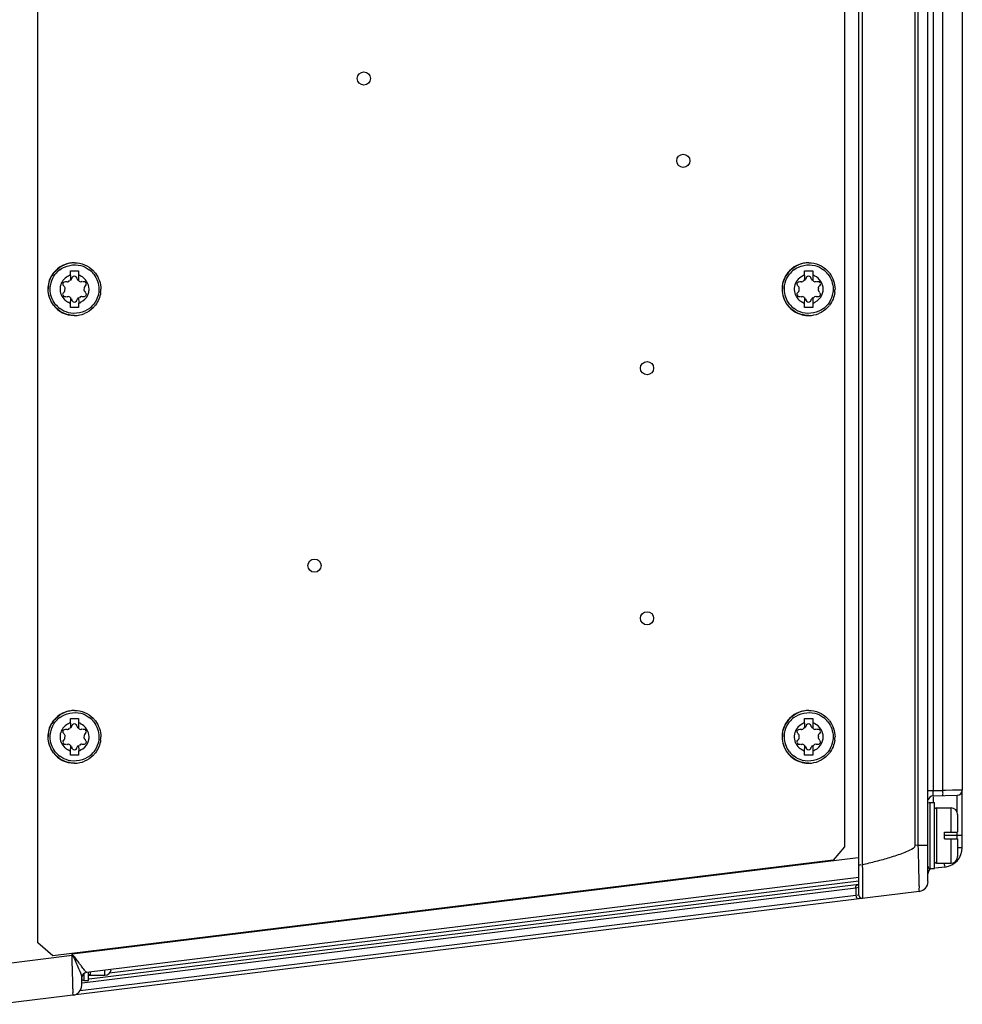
# Model space of a CAD drawing. Header units: inches. Extents: x 0 to 117, y 0 to 83.
# Tile 29 of 75: x 52.43 to 58.06, y 63.44 to 69.33. Entities that reach past the tile are written whole.
import ezdxf

# ---------------------------------------------------------------- set-up
doc = ezdxf.new("R2010")
doc.units = ezdxf.units.IN
doc.header["$LTSCALE"] = 6.431102
doc.header["$MEASUREMENT"] = 0
doc.layers.get('0').update_dxf_attribs({"linetype": 'CONTINUOUS'})

msp = doc.modelspace()

# ---------------------------------------------------------------- linework, layer by layer
at = {"color": 7, "linetype": 'CONTINUOUS'}
for p, q in [((52.5381, 63.809), (52.5381, 75.1696)), ((57.4455, 64.0942), (57.4455, 74.8844)), ((57.8588, 64.175), (57.8588, 74.8036)), ((57.4648, 74.7048), (57.4648, 64.2738)), ((57.3602, 74.5968), (57.3602, 64.3818)), ((57.7801, 74.5885), (57.7801, 64.3901)), ((57.8008, 64.3927), (57.8008, 74.5859)), ((57.8898, 74.2602), (57.8898, 64.7192)), ((57.9479, 64.7192), (57.9479, 71.4265)), ((58.0639, 71.4184), (58.0639, 64.7222)), ((52.7565, 67.8751), (52.7546, 67.8751)), ((57.1456, 67.8751), (57.1437, 67.8751)), ((52.7319, 67.7686), (52.732, 67.7759)), ((52.7321, 67.8279), (52.7813, 67.8279)), ((52.7321, 67.8007), (52.7321, 67.8279)), ((52.7706, 67.7835), (52.7708, 67.7835)), ((52.7813, 67.8279), (52.7813, 67.8007)), ((52.7813, 67.8007), (52.7813, 67.7903)), ((57.121, 67.7686), (57.1211, 67.7759)), ((57.1212, 67.8279), (57.1704, 67.8279)), ((57.1212, 67.8007), (57.1212, 67.8279)), ((57.1597, 67.7835), (57.1599, 67.7835)), ((57.1704, 67.8279), (57.1704, 67.8007)), ((57.1704, 67.8007), (57.1704, 67.7903)), ((52.7811, 67.6667), (52.7814, 67.6355)), ((57.1702, 67.6667), (57.1705, 67.6355)), ((52.7321, 67.6346), (52.7321, 67.645)), ((52.7321, 67.6074), (52.7321, 67.6346)), ((52.7813, 67.6074), (52.7321, 67.6074)), ((52.7706, 67.6518), (52.7708, 67.6518)), ((52.7813, 67.6346), (52.7813, 67.6074)), ((57.1212, 67.6346), (57.1212, 67.645)), ((57.1212, 67.6074), (57.1212, 67.6346)), ((57.1704, 67.6074), (57.1212, 67.6074)), ((57.1597, 67.6518), (57.1599, 67.6518)), ((57.1704, 67.6346), (57.1704, 67.6074)), ((52.7565, 67.5602), (52.7546, 67.5602)), ((57.1456, 67.5602), (57.1437, 67.5602)), ((52.7565, 65.198), (52.7546, 65.198)), ((57.1456, 65.198), (57.1437, 65.198)), ((52.7321, 65.1507), (52.7813, 65.1507)), ((52.7321, 65.1235), (52.7321, 65.1507)), ((52.7813, 65.1507), (52.7813, 65.1235)), ((52.7813, 65.1235), (52.7813, 65.1131)), ((57.1212, 65.1507), (57.1704, 65.1507)), ((57.1212, 65.1235), (57.1212, 65.1507)), ((57.1704, 65.1507), (57.1704, 65.1235)), ((57.1704, 65.1235), (57.1704, 65.1131)), ((52.7319, 65.0914), (52.732, 65.0988)), ((52.7706, 65.1064), (52.7708, 65.1064)), ((57.121, 65.0914), (57.1211, 65.0988)), ((57.1597, 65.1064), (57.1599, 65.1064)), ((52.7321, 64.9574), (52.7321, 64.9678)), ((52.7321, 64.9303), (52.7321, 64.9574)), ((52.7706, 64.9746), (52.7708, 64.9746)), ((52.7811, 64.9895), (52.7814, 64.9583)), ((52.7813, 64.9574), (52.7813, 64.9303)), ((57.1212, 64.9574), (57.1212, 64.9678)), ((57.1212, 64.9303), (57.1212, 64.9574)), ((57.1597, 64.9746), (57.1599, 64.9746)), ((57.1702, 64.9895), (57.1705, 64.9583)), ((57.1704, 64.9574), (57.1704, 64.9303)), ((52.7813, 64.9303), (52.7321, 64.9303)), ((57.1704, 64.9303), (57.1212, 64.9303)), ((52.7565, 64.883), (52.7546, 64.883)), ((57.1456, 64.883), (57.1437, 64.883)), ((57.8588, 64.7185), (57.8898, 64.7185)), ((57.8898, 64.7192), (57.9479, 64.7192)), ((57.9631, 64.7203), (57.9479, 64.72)), ((58.0061, 64.7211), (57.9631, 64.7203)), ((58.0401, 64.7218), (58.0061, 64.7211)), ((58.0639, 64.7222), (58.0401, 64.7218)), ((58.0639, 64.379), (58.0639, 64.7205)), ((57.8895, 64.687), (58.0324, 64.6907)), ((57.8895, 64.6818), (57.8895, 64.6468)), ((58.0333, 64.5902), (58.0333, 64.6907)), ((57.8707, 64.6468), (57.8982, 64.6468)), ((57.8707, 64.6468), (57.8707, 64.2544)), ((57.8982, 64.2531), (57.8982, 64.6468)), ((57.91, 64.6153), (57.9966, 64.6153)), ((57.91, 64.6153), (57.91, 64.2846)), ((57.9966, 64.4696), (57.9966, 64.614)), ((58.036, 64.5759), (58.036, 64.4696)), ((57.9573, 64.4696), (58.0353, 64.4696)), ((57.9573, 64.4303), (57.9573, 64.4696)), ((58.0639, 64.4499), (57.9573, 64.4499)), ((57.9573, 64.4303), (58.036, 64.4303)), ((57.9966, 64.2846), (57.9966, 64.4303)), ((58.0333, 64.4303), (58.0333, 64.4696)), ((58.036, 64.4303), (58.036, 64.324)), ((57.3602, 64.3818), (57.2911, 64.3037)), ((57.8008, 64.3927), (57.7801, 64.3901)), ((57.8008, 64.3927), (57.8588, 64.3927)), ((57.8016, 64.3637), (57.8008, 64.3927)), ((58.0333, 64.379), (58.0634, 64.379)), ((57.2911, 64.3037), (52.6264, 63.7308)), ((57.4406, 64.3167), (52.7418, 63.7398)), ((57.4661, 64.2741), (57.4664, 64.246)), ((57.4664, 64.246), (57.4666, 64.2192)), ((57.8707, 64.2531), (57.8982, 64.2531)), ((57.9097, 64.2872), (57.8995, 64.2859)), ((57.9602, 64.2618), (57.9033, 64.2548)), ((57.91, 64.2846), (57.9966, 64.2846)), ((57.4455, 64.1986), (52.8276, 63.6316)), ((57.4666, 64.2192), (57.4668, 64.1938)), ((57.4668, 64.1938), (57.467, 64.1704)), ((52.8029, 63.5702), (57.4282, 64.1381)), ((52.8433, 63.5933), (57.4455, 64.1584)), ((57.4455, 64.1765), (52.9647, 63.6263)), ((57.4282, 64.1381), (57.4452, 64.1409)), ((57.4282, 64.1381), (57.4282, 64.0914)), ((57.4452, 64.1409), (57.4455, 64.1409)), ((57.467, 64.1704), (57.4673, 64.1299)), ((57.4673, 64.1299), (57.4674, 64.1134)), ((57.807, 64.1164), (52.3057, 63.4409)), ((57.4282, 64.0914), (52.7902, 63.5219)), ((57.4455, 64.0942), (57.4282, 64.0914)), ((57.4674, 64.1134), (57.4676, 64.0763)), ((57.4676, 64.0763), (57.4675, 64.0747)), ((52.6264, 63.7308), (52.5381, 63.809)), ((52.7418, 63.7319), (52.316, 63.6797)), ((52.7418, 63.7319), (52.7418, 63.7398)), ((52.7418, 63.7319), (52.7466, 63.7324)), ((52.7998, 63.5538), (52.7998, 63.6003)), ((52.8116, 63.6248), (52.8116, 63.5851)), ((52.8392, 63.5838), (52.8392, 63.63)), ((52.8513, 63.6124), (52.8411, 63.6111)), ((52.851, 63.6344), (52.851, 63.6153)), ((52.851, 63.6153), (52.9376, 63.6153)), ((52.9376, 63.6153), (52.9376, 63.6451)), ((52.8116, 63.5838), (52.8392, 63.5838))]:
    msp.add_line(p, q, dxfattribs=at)
for points in [[(52.7441, 63.7367), (52.7435, 63.7375), (52.7418, 63.7398)], [(52.7476, 63.7333), (52.7468, 63.7339), (52.746, 63.7345), (52.7453, 63.7352), (52.7446, 63.7359)]]:
    msp.add_lwpolyline(points, dxfattribs=at)
for centre in [(54.4866, 68.9775), (56.3958, 68.4854), (56.1793, 67.2452), (54.1914, 66.0641), (56.1793, 65.7492)]:
    msp.add_circle(centre, 0.0394, dxfattribs=at)
for centre, radius, start, end in [((52.7544, 67.7179), 0.1571, 90.02015, 142.12942), ((52.757, 67.7174), 0.146, 127.60688, 142.36759), ((52.7562, 67.7186), 0.1565, 90.05271, 112.50188), ((52.7565, 67.7174), 0.146, 37.91154, 52.79217), ((57.1434, 67.7179), 0.1571, 90.01721, 142.12926), ((57.1461, 67.7174), 0.146, 127.60688, 142.36759), ((57.1453, 67.7186), 0.1565, 90.05271, 112.50188), ((57.1456, 67.7174), 0.146, 37.91154, 52.79217), ((52.7563, 67.7179), 0.1571, 134.9985, 149.7293), ((52.7561, 67.7176), 0.086, 123.08059, 228.98113), ((55.6779, 67.7644), 2.946, 179.31111, 179.77571), ((56.233, 67.7639), 3.4518, 179.56155, 179.92312), ((52.7569, 67.7183), 0.086, 64.91903, 73.45609), ((52.7568, 67.7179), 0.1571, 37.48538, 45.0015), ((57.1454, 67.7179), 0.1571, 134.9985, 149.7293), ((57.1452, 67.7176), 0.086, 123.08059, 228.98113), ((60.067, 67.7644), 2.946, 179.31111, 179.77571), ((60.6221, 67.7639), 3.4518, 179.56155, 179.92312), ((57.146, 67.7183), 0.086, 64.91903, 73.45609), ((57.1459, 67.7179), 0.1571, 37.48538, 45.0015), ((52.7557, 67.7176), 0.1566, 172.43434, 179.97492), ((52.7574, 67.7177), 0.086, 351.42822, 359.96303), ((52.7574, 67.7177), 0.1566, 352.43434, 359.97492), ((57.1448, 67.7176), 0.1566, 172.43434, 179.97492), ((57.1465, 67.7177), 0.086, 351.42822, 359.96303), ((57.1465, 67.7177), 0.1566, 352.43434, 359.97492), ((56.1838, 67.6714), 3.4518, 180.07688, 180.43845), ((52.7556, 67.7179), 0.0878, 335.58047, 351.44948), ((60.5729, 67.6714), 3.4518, 180.07688, 180.43845), ((57.1447, 67.7179), 0.0878, 335.58047, 351.44948), ((52.7544, 67.7172), 0.157, 217.59442, 269.98129), ((52.7563, 67.7174), 0.1571, 217.48538, 225.0015), ((52.757, 67.7179), 0.146, 217.91154, 232.79217), ((52.7574, 67.7187), 0.0878, 229.06812, 244.94007), ((52.7566, 67.717), 0.086, 244.91903, 253.45609), ((52.7569, 67.717), 0.086, 286.54388, 295.07803), ((52.7565, 67.7179), 0.146, 307.60688, 322.36759), ((52.7568, 67.7174), 0.1571, 314.9985, 322.51462), ((57.1435, 67.7172), 0.157, 217.5943, 254.76369), ((57.1454, 67.7174), 0.1571, 217.48538, 225.0015), ((57.1461, 67.7179), 0.146, 217.91154, 232.79217), ((57.1465, 67.7187), 0.0878, 229.06812, 244.94007), ((57.1457, 67.717), 0.086, 244.91903, 253.45609), ((57.146, 67.717), 0.086, 286.54388, 295.07803), ((57.1456, 67.7179), 0.146, 307.60688, 322.36759), ((57.1459, 67.7174), 0.1571, 314.9985, 322.51462), ((52.7569, 67.7167), 0.1565, 270.05271, 292.50227), ((57.1439, 67.7187), 0.1585, 254.76091, 262.29654), ((57.1437, 67.7173), 0.1571, 262.29329, 269.98129), ((57.146, 67.7167), 0.1565, 270.05271, 292.50227), ((52.7544, 65.0408), 0.1571, 90.02015, 142.12942), ((52.7562, 65.0414), 0.1565, 90.05271, 112.50188), ((57.1434, 65.0408), 0.1571, 90.01721, 142.12926), ((57.1453, 65.0414), 0.1565, 90.05271, 112.50188), ((52.7563, 65.0407), 0.1571, 134.9985, 149.7293), ((52.757, 65.0402), 0.146, 127.60688, 142.36759), ((55.6779, 65.0872), 2.946, 179.31111, 179.77571), ((52.7569, 65.0411), 0.086, 64.91903, 73.45609), ((52.7565, 65.0402), 0.146, 37.91154, 52.79217), ((52.7568, 65.0407), 0.1571, 37.48538, 45.0015), ((57.1454, 65.0407), 0.1571, 134.9985, 149.7293), ((57.1461, 65.0402), 0.146, 127.60688, 142.36759), ((60.067, 65.0872), 2.946, 179.31111, 179.77571), ((57.146, 65.0411), 0.086, 64.91903, 73.45609), ((57.1456, 65.0402), 0.146, 37.91154, 52.79217), ((57.1459, 65.0407), 0.1571, 37.48538, 45.0015), ((52.7561, 65.0404), 0.086, 123.08059, 228.98113), ((56.233, 65.0867), 3.4518, 179.56155, 179.92312), ((57.1452, 65.0404), 0.086, 123.08059, 228.98113), ((60.6221, 65.0867), 3.4518, 179.56155, 179.92312), ((52.7557, 65.0404), 0.1566, 172.43434, 179.97492), ((52.7556, 65.0408), 0.0878, 335.58047, 351.44948), ((52.7574, 65.0405), 0.086, 351.42822, 359.96303), ((52.7574, 65.0406), 0.1566, 352.43434, 359.97492), ((57.1448, 65.0404), 0.1566, 172.43434, 179.97492), ((57.1447, 65.0408), 0.0878, 335.58047, 351.44948), ((57.1465, 65.0405), 0.086, 351.42822, 359.96303), ((57.1465, 65.0406), 0.1566, 352.43434, 359.97492), ((52.757, 65.0407), 0.146, 217.91154, 232.79217), ((52.7574, 65.0415), 0.0878, 229.06812, 244.94007), ((52.7566, 65.0398), 0.086, 244.91903, 253.45609), ((56.1838, 64.9943), 3.4518, 180.07688, 180.43845), ((52.7569, 65.0398), 0.086, 286.54388, 295.07803), ((52.7565, 65.0407), 0.146, 307.60688, 322.36759), ((57.1461, 65.0407), 0.146, 217.91154, 232.79217), ((57.1465, 65.0415), 0.0878, 229.06812, 244.94007), ((57.1457, 65.0398), 0.086, 244.91903, 253.45609), ((60.5729, 64.9943), 3.4518, 180.07688, 180.43845), ((57.146, 65.0398), 0.086, 286.54388, 295.07803), ((57.1456, 65.0407), 0.146, 307.60688, 322.36759), ((52.7544, 65.0401), 0.157, 217.59442, 269.98129), ((52.7563, 65.0402), 0.1571, 217.48538, 225.0015), ((52.7569, 65.0395), 0.1565, 270.05271, 292.50227), ((52.7568, 65.0402), 0.1571, 314.9985, 322.51462), ((57.1435, 65.0401), 0.157, 217.5943, 254.76369), ((57.1454, 65.0402), 0.1571, 217.48538, 225.0015), ((57.1439, 65.0415), 0.1585, 254.76091, 262.29654), ((57.146, 65.0395), 0.1565, 270.05271, 292.50227), ((57.1459, 65.0402), 0.1571, 314.9985, 322.51462), ((57.1437, 65.0401), 0.1571, 262.29329, 269.98129), ((59.6496, 64.6725), 1.7604, 178.50242, 178.68053), ((58.0324, 64.7222), 0.0315, 271.50005, 359.99991), ((57.8903, 64.6555), 0.0315, 91.5, 169.78081), ((57.8707, 64.635), 0.0118, 90, 136.65819), ((57.91, 64.6035), 0.0118, 90, 150), ((57.9966, 64.5759), 0.0394, 0, 90), ((57.9458, 64.379), 0.1181, 277, 360), ((57.9966, 64.324), 0.0394, 270, 360), ((57.8707, 64.2649), 0.0118, 180, 270), ((57.8903, 64.2215), 0.0315, 124.10738, 180), ((57.91, 64.2964), 0.0118, 210, 270), ((57.7998, 64.175), 0.0591, 277, 360), ((57.4651, 64.0942), 0.0197, 180, 277), ((52.8313, 63.6003), 0.0315, 97, 180), ((52.8116, 63.5956), 0.0118, 180, 270), ((52.851, 63.6271), 0.0118, 210, 270), ((52.9376, 63.6547), 0.0394, 270, 350), ((52.7407, 63.5538), 0.0591, 277, 360)]:
    msp.add_arc(centre, radius, start, end, dxfattribs=at)
for points in [[(52.6452, 67.829), (52.6597, 67.8435), (52.6774, 67.8553), (52.6963, 67.8631)], [(52.6679, 67.8331), (52.7019, 67.8592), (52.7525, 67.8694), (52.7939, 67.8585)], [(52.7565, 67.8751), (52.777, 67.8751), (52.7979, 67.871), (52.8168, 67.8631)], [(52.7939, 67.8585), (52.8122, 67.8537), (52.8298, 67.8451), (52.8448, 67.8337)], [(52.8168, 67.8631), (52.8357, 67.8553), (52.8534, 67.8435), (52.8679, 67.829)], [(57.0343, 67.829), (57.0488, 67.8435), (57.0665, 67.8553), (57.0854, 67.8631)], [(57.057, 67.8331), (57.091, 67.8592), (57.1416, 67.8694), (57.183, 67.8585)], [(57.1456, 67.8751), (57.1661, 67.8751), (57.187, 67.871), (57.2059, 67.8631)], [(57.183, 67.8585), (57.2013, 67.8537), (57.2189, 67.8451), (57.2339, 67.8337)], [(57.2059, 67.8631), (57.2248, 67.8553), (57.2425, 67.8435), (57.257, 67.829)], [(52.6186, 67.797), (52.6048, 67.7733), (52.5972, 67.7451), (52.5972, 67.7177)], [(52.6004, 67.7382), (52.604, 67.7651), (52.6151, 67.792), (52.6316, 67.8135)], [(52.6163, 67.756), (52.6212, 67.7742), (52.6299, 67.7916), (52.6414, 67.8065)], [(52.7321, 67.8007), (52.7242, 67.7983), (52.7164, 67.7947), (52.7094, 67.7902)], [(52.7406, 67.7835), (52.7392, 67.7778), (52.7357, 67.7723), (52.7311, 67.7686)], [(52.7557, 67.7954), (52.7514, 67.7954), (52.747, 67.793), (52.7441, 67.7898)], [(52.7671, 67.7898), (52.7642, 67.7929), (52.7598, 67.7953), (52.7556, 67.7954)], [(52.7673, 67.7898), (52.7645, 67.793), (52.76, 67.7954), (52.7557, 67.7954)], [(52.7803, 67.7686), (52.7757, 67.7723), (52.7722, 67.7778), (52.7708, 67.7835)], [(52.8433, 67.7177), (52.8433, 67.7487), (52.8214, 67.783), (52.7933, 67.7962)], [(52.8717, 67.8071), (52.8911, 67.7822), (52.9024, 67.7492), (52.9024, 67.7177)], [(52.8815, 67.8135), (52.902, 67.7867), (52.914, 67.7514), (52.914, 67.7177)], [(57.0077, 67.797), (56.9939, 67.7733), (56.9863, 67.7451), (56.9863, 67.7177)], [(56.9895, 67.7382), (56.9931, 67.7651), (57.0042, 67.792), (57.0207, 67.8135)], [(57.0054, 67.756), (57.0103, 67.7742), (57.019, 67.7916), (57.0305, 67.8065)], [(57.1212, 67.8007), (57.1132, 67.7983), (57.1055, 67.7947), (57.0985, 67.7902)], [(57.1297, 67.7835), (57.1283, 67.7778), (57.1248, 67.7723), (57.1202, 67.7686)], [(57.1448, 67.7954), (57.1405, 67.7954), (57.1361, 67.793), (57.1332, 67.7898)], [(57.1561, 67.7898), (57.1533, 67.7929), (57.1489, 67.7953), (57.1447, 67.7954)], [(57.1564, 67.7898), (57.1536, 67.793), (57.1491, 67.7954), (57.1448, 67.7954)], [(57.1694, 67.7686), (57.1648, 67.7723), (57.1613, 67.7778), (57.1599, 67.7835)], [(57.2324, 67.7177), (57.2324, 67.7487), (57.2105, 67.783), (57.1824, 67.7962)], [(57.2608, 67.8071), (57.2801, 67.7822), (57.2915, 67.7492), (57.2915, 67.7177)], [(57.2706, 67.8135), (57.2911, 67.7867), (57.3031, 67.7514), (57.3031, 67.7177)], [(52.5972, 67.7177), (52.5972, 67.6838), (52.6092, 67.6484), (52.6299, 67.6216)], [(52.6316, 67.6218), (52.6111, 67.6486), (52.5991, 67.6839), (52.5991, 67.7177)], [(52.6111, 67.7177), (52.6111, 67.7306), (52.6129, 67.7436), (52.6163, 67.756)], [(52.6418, 67.6282), (52.6224, 67.6531), (52.6111, 67.6861), (52.6111, 67.7177)], [(52.692, 67.7375), (52.6874, 67.7419), (52.6861, 67.751), (52.6894, 67.7566)], [(52.6894, 67.7566), (52.6919, 67.761), (52.6976, 67.7639), (52.7027, 67.7642)], [(52.7147, 67.7621), (52.7196, 67.7616), (52.726, 67.7648), (52.7274, 67.7695)], [(52.7811, 67.7686), (52.7858, 67.7649), (52.7926, 67.7606), (52.7981, 67.7629)], [(52.8126, 67.7177), (52.8126, 67.7115), (52.8154, 67.7021), (52.8215, 67.7014)], [(52.8212, 67.7375), (52.8177, 67.7342), (52.8137, 67.73), (52.8137, 67.7252)], [(52.8261, 67.7488), (52.8261, 67.7447), (52.8242, 67.7403), (52.8212, 67.7375)], [(52.9024, 67.7177), (52.9024, 67.7047), (52.9006, 67.6917), (52.8972, 67.6793)], [(56.9863, 67.7177), (56.9863, 67.6838), (56.9983, 67.6484), (57.019, 67.6216)], [(57.0207, 67.6218), (57.0002, 67.6486), (56.9882, 67.6839), (56.9882, 67.7177)], [(57.0002, 67.7177), (57.0002, 67.7306), (57.002, 67.7436), (57.0054, 67.756)], [(57.0309, 67.6282), (57.0115, 67.6531), (57.0002, 67.6861), (57.0002, 67.7177)], [(57.0811, 67.7375), (57.0765, 67.7419), (57.0752, 67.751), (57.0785, 67.7566)], [(57.0785, 67.7566), (57.081, 67.761), (57.0867, 67.7639), (57.0918, 67.7642)], [(57.1038, 67.7621), (57.1087, 67.7616), (57.1151, 67.7648), (57.1165, 67.7695)], [(57.1702, 67.7686), (57.1749, 67.7649), (57.1817, 67.7606), (57.1872, 67.7629)], [(57.2017, 67.7177), (57.2017, 67.7115), (57.2045, 67.7021), (57.2106, 67.7014)], [(57.2103, 67.7375), (57.2068, 67.7342), (57.2028, 67.73), (57.2028, 67.7252)], [(57.2152, 67.7488), (57.2152, 67.7447), (57.2133, 67.7403), (57.2103, 67.7375)], [(57.2915, 67.7177), (57.2915, 67.7047), (57.2897, 67.6917), (57.2863, 67.6793)], [(52.6873, 67.6866), (52.6872, 67.6906), (52.6891, 67.695), (52.692, 67.6978)], [(52.7027, 67.671), (52.6988, 67.6709), (52.694, 67.6716), (52.6913, 67.6745)], [(52.7319, 67.6667), (52.7273, 67.6704), (52.7205, 67.6748), (52.715, 67.6724)], [(52.7708, 67.6518), (52.7722, 67.6575), (52.7757, 67.663), (52.7803, 67.6667)], [(52.7984, 67.6732), (52.7935, 67.6737), (52.7871, 67.6705), (52.7857, 67.6658)], [(52.7933, 67.6392), (52.8114, 67.6476), (52.8272, 67.6635), (52.8355, 67.6816)], [(52.8972, 67.6793), (52.8923, 67.6611), (52.8836, 67.6437), (52.8721, 67.6288)], [(52.9126, 67.6971), (52.9091, 67.6702), (52.898, 67.6433), (52.8815, 67.6218)], [(57.0763, 67.6866), (57.0763, 67.6906), (57.0782, 67.695), (57.0811, 67.6978)], [(57.0918, 67.671), (57.0879, 67.6709), (57.0831, 67.6716), (57.0804, 67.6745)], [(57.121, 67.6667), (57.1164, 67.6704), (57.1096, 67.6748), (57.1041, 67.6724)], [(57.1599, 67.6518), (57.1613, 67.6575), (57.1648, 67.663), (57.1694, 67.6667)], [(57.1875, 67.6732), (57.1826, 67.6737), (57.1762, 67.6705), (57.1748, 67.6658)], [(57.1824, 67.6392), (57.2005, 67.6476), (57.2163, 67.6635), (57.2246, 67.6816)], [(57.2863, 67.6793), (57.2814, 67.6611), (57.2727, 67.6437), (57.2612, 67.6288)], [(57.3017, 67.6971), (57.2982, 67.6702), (57.2871, 67.6433), (57.2706, 67.6218)], [(52.6963, 67.5722), (52.6774, 67.58), (52.6597, 67.5918), (52.6452, 67.6063)], [(52.7196, 67.5768), (52.7013, 67.5816), (52.6837, 67.5902), (52.6687, 67.6016)], [(52.8456, 67.6023), (52.8116, 67.5761), (52.761, 67.5659), (52.7196, 67.5768)], [(52.7441, 67.6455), (52.747, 67.6423), (52.7514, 67.6399), (52.7557, 67.6399)], [(52.7556, 67.6399), (52.76, 67.6398), (52.7646, 67.6425), (52.7675, 67.6459)], [(52.7557, 67.6399), (52.76, 67.6399), (52.7645, 67.6423), (52.7673, 67.6455)], [(52.8679, 67.6063), (52.8534, 67.5918), (52.8357, 67.58), (52.8168, 67.5722)], [(57.0854, 67.5722), (57.0665, 67.58), (57.0488, 67.5918), (57.0343, 67.6063)], [(57.1086, 67.5768), (57.0904, 67.5816), (57.0728, 67.5902), (57.0578, 67.6016)], [(57.2347, 67.6023), (57.2007, 67.5761), (57.1501, 67.5659), (57.1086, 67.5768)], [(57.1332, 67.6455), (57.1361, 67.6423), (57.1405, 67.6399), (57.1448, 67.6399)], [(57.1447, 67.6399), (57.1491, 67.6398), (57.1537, 67.6425), (57.1566, 67.6459)], [(57.1448, 67.6399), (57.1491, 67.6399), (57.1536, 67.6423), (57.1564, 67.6455)], [(57.257, 67.6063), (57.2425, 67.5918), (57.2248, 67.58), (57.2059, 67.5722)], [(52.7565, 67.5602), (52.7361, 67.5602), (52.7152, 67.5643), (52.6963, 67.5722)], [(57.1456, 67.5602), (57.1252, 67.5602), (57.1043, 67.5643), (57.0854, 67.5722)], [(52.6452, 65.1518), (52.6597, 65.1663), (52.6774, 65.1781), (52.6963, 65.186)], [(52.6679, 65.1559), (52.7019, 65.182), (52.7525, 65.1922), (52.7939, 65.1813)], [(52.7565, 65.198), (52.777, 65.198), (52.7979, 65.1938), (52.8168, 65.186)], [(52.7939, 65.1813), (52.8122, 65.1765), (52.8298, 65.1679), (52.8448, 65.1565)], [(52.8168, 65.186), (52.8357, 65.1781), (52.8534, 65.1663), (52.8679, 65.1518)], [(57.0343, 65.1518), (57.0488, 65.1663), (57.0665, 65.1781), (57.0854, 65.186)], [(57.057, 65.1559), (57.091, 65.182), (57.1416, 65.1922), (57.183, 65.1813)], [(57.1456, 65.198), (57.1661, 65.198), (57.187, 65.1938), (57.2059, 65.186)], [(57.183, 65.1813), (57.2013, 65.1765), (57.2189, 65.1679), (57.2339, 65.1565)], [(57.2059, 65.186), (57.2248, 65.1781), (57.2425, 65.1663), (57.257, 65.1518)], [(52.6004, 65.061), (52.604, 65.088), (52.6151, 65.1148), (52.6316, 65.1364)], [(52.6163, 65.0789), (52.6212, 65.097), (52.6299, 65.1145), (52.6414, 65.1294)], [(52.7321, 65.1235), (52.7242, 65.1212), (52.7164, 65.1176), (52.7094, 65.113)], [(52.8717, 65.1299), (52.8911, 65.1051), (52.9024, 65.072), (52.9024, 65.0405)], [(52.8815, 65.1364), (52.902, 65.1096), (52.914, 65.0742), (52.914, 65.0405)], [(56.9895, 65.061), (56.9931, 65.088), (57.0042, 65.1148), (57.0207, 65.1364)], [(57.0054, 65.0789), (57.0103, 65.097), (57.019, 65.1145), (57.0305, 65.1294)], [(57.1212, 65.1235), (57.1132, 65.1212), (57.1055, 65.1176), (57.0985, 65.113)], [(57.2608, 65.1299), (57.2801, 65.1051), (57.2915, 65.072), (57.2915, 65.0405)], [(57.2706, 65.1364), (57.2911, 65.1096), (57.3031, 65.0742), (57.3031, 65.0405)], [(52.6186, 65.1198), (52.6048, 65.0962), (52.5972, 65.0679), (52.5972, 65.0405)], [(52.6111, 65.0405), (52.6111, 65.0534), (52.6129, 65.0664), (52.6163, 65.0789)], [(52.692, 65.0603), (52.6874, 65.0648), (52.6861, 65.0738), (52.6894, 65.0794)], [(52.6894, 65.0794), (52.6919, 65.0838), (52.6976, 65.0867), (52.7027, 65.087)], [(52.7147, 65.0849), (52.7196, 65.0844), (52.726, 65.0877), (52.7274, 65.0924)], [(52.7406, 65.1064), (52.7392, 65.1006), (52.7357, 65.0951), (52.7311, 65.0914)], [(52.7557, 65.1182), (52.7514, 65.1182), (52.747, 65.1159), (52.7441, 65.1127)], [(52.7671, 65.1126), (52.7642, 65.1157), (52.7598, 65.1182), (52.7556, 65.1182)], [(52.7673, 65.1127), (52.7645, 65.1159), (52.76, 65.1182), (52.7557, 65.1182)], [(52.7803, 65.0914), (52.7757, 65.0951), (52.7722, 65.1006), (52.7708, 65.1064)], [(52.7811, 65.0914), (52.7858, 65.0877), (52.7926, 65.0834), (52.7981, 65.0857)], [(52.8433, 65.0405), (52.8433, 65.0715), (52.8214, 65.1058), (52.7933, 65.119)], [(52.8261, 65.0716), (52.8261, 65.0675), (52.8242, 65.0631), (52.8212, 65.0603)], [(57.0077, 65.1198), (56.9939, 65.0962), (56.9863, 65.0679), (56.9863, 65.0405)], [(57.0002, 65.0405), (57.0002, 65.0534), (57.002, 65.0664), (57.0054, 65.0789)], [(57.0811, 65.0603), (57.0765, 65.0648), (57.0752, 65.0738), (57.0785, 65.0794)], [(57.0785, 65.0794), (57.081, 65.0838), (57.0867, 65.0867), (57.0918, 65.087)], [(57.1038, 65.0849), (57.1087, 65.0844), (57.1151, 65.0877), (57.1165, 65.0924)], [(57.1297, 65.1064), (57.1283, 65.1006), (57.1248, 65.0951), (57.1202, 65.0914)], [(57.1448, 65.1182), (57.1405, 65.1182), (57.1361, 65.1159), (57.1332, 65.1127)], [(57.1561, 65.1126), (57.1533, 65.1157), (57.1489, 65.1182), (57.1447, 65.1182)], [(57.1564, 65.1127), (57.1536, 65.1159), (57.1491, 65.1182), (57.1448, 65.1182)], [(57.1694, 65.0914), (57.1648, 65.0951), (57.1613, 65.1006), (57.1599, 65.1064)], [(57.1702, 65.0914), (57.1749, 65.0877), (57.1817, 65.0834), (57.1872, 65.0857)], [(57.2324, 65.0405), (57.2324, 65.0715), (57.2105, 65.1058), (57.1824, 65.119)], [(57.2152, 65.0716), (57.2152, 65.0675), (57.2133, 65.0631), (57.2103, 65.0603)], [(52.5972, 65.0405), (52.5972, 65.0067), (52.6092, 64.9712), (52.6299, 64.9444)], [(52.6316, 64.9446), (52.6111, 64.9714), (52.5991, 65.0067), (52.5991, 65.0405)], [(52.6418, 64.951), (52.6224, 64.9759), (52.6111, 65.009), (52.6111, 65.0405)], [(52.6873, 65.0094), (52.6872, 65.0135), (52.6891, 65.0178), (52.692, 65.0206)], [(52.7933, 64.962), (52.8114, 64.9704), (52.8272, 64.9863), (52.8355, 65.0045)], [(52.8126, 65.0405), (52.8126, 65.0343), (52.8154, 65.025), (52.8215, 65.0243)], [(52.8212, 65.0603), (52.8177, 65.057), (52.8137, 65.0528), (52.8137, 65.048)], [(52.9126, 65.0199), (52.9091, 64.993), (52.898, 64.9662), (52.8815, 64.9446)], [(52.9024, 65.0405), (52.9024, 65.0276), (52.9006, 65.0146), (52.8972, 65.0021)], [(56.9863, 65.0405), (56.9863, 65.0067), (56.9983, 64.9712), (57.019, 64.9444)], [(57.0207, 64.9446), (57.0002, 64.9714), (56.9882, 65.0067), (56.9882, 65.0405)], [(57.0309, 64.951), (57.0115, 64.9759), (57.0002, 65.009), (57.0002, 65.0405)], [(57.0763, 65.0094), (57.0763, 65.0135), (57.0782, 65.0178), (57.0811, 65.0206)], [(57.1824, 64.962), (57.2005, 64.9704), (57.2163, 64.9863), (57.2246, 65.0045)], [(57.2017, 65.0405), (57.2017, 65.0343), (57.2045, 65.025), (57.2106, 65.0243)], [(57.2103, 65.0603), (57.2068, 65.057), (57.2028, 65.0528), (57.2028, 65.048)], [(57.3017, 65.0199), (57.2982, 64.993), (57.2871, 64.9662), (57.2706, 64.9446)], [(57.2915, 65.0405), (57.2915, 65.0276), (57.2897, 65.0146), (57.2863, 65.0021)], [(52.7027, 64.9939), (52.6988, 64.9938), (52.694, 64.9944), (52.6913, 64.9974)], [(52.7319, 64.9895), (52.7273, 64.9933), (52.7205, 64.9976), (52.715, 64.9952)], [(52.7441, 64.9683), (52.747, 64.9651), (52.7514, 64.9627), (52.7557, 64.9627)], [(52.7556, 64.9627), (52.76, 64.9627), (52.7646, 64.9653), (52.7675, 64.9687)], [(52.7557, 64.9627), (52.76, 64.9627), (52.7645, 64.9651), (52.7673, 64.9683)], [(52.7708, 64.9746), (52.7722, 64.9803), (52.7757, 64.9859), (52.7803, 64.9895)], [(52.7984, 64.9961), (52.7935, 64.9965), (52.7871, 64.9933), (52.7857, 64.9886)], [(52.8972, 65.0021), (52.8923, 64.984), (52.8836, 64.9665), (52.8721, 64.9516)], [(57.0918, 64.9939), (57.0879, 64.9938), (57.0831, 64.9944), (57.0804, 64.9974)], [(57.121, 64.9895), (57.1164, 64.9933), (57.1096, 64.9976), (57.1041, 64.9952)], [(57.1332, 64.9683), (57.1361, 64.9651), (57.1405, 64.9627), (57.1448, 64.9627)], [(57.1447, 64.9627), (57.1491, 64.9627), (57.1537, 64.9653), (57.1566, 64.9687)], [(57.1448, 64.9627), (57.1491, 64.9627), (57.1536, 64.9651), (57.1564, 64.9683)], [(57.1599, 64.9746), (57.1613, 64.9803), (57.1648, 64.9859), (57.1694, 64.9895)], [(57.1875, 64.9961), (57.1826, 64.9965), (57.1762, 64.9933), (57.1748, 64.9886)], [(57.2863, 65.0021), (57.2814, 64.984), (57.2727, 64.9665), (57.2612, 64.9516)], [(52.6963, 64.895), (52.6774, 64.9028), (52.6597, 64.9147), (52.6452, 64.9291)], [(52.7196, 64.8997), (52.7013, 64.9045), (52.6837, 64.9131), (52.6687, 64.9245)], [(52.7565, 64.883), (52.7361, 64.883), (52.7152, 64.8872), (52.6963, 64.895)], [(52.8456, 64.9251), (52.8116, 64.8989), (52.761, 64.8887), (52.7196, 64.8997)], [(52.8679, 64.9291), (52.8534, 64.9147), (52.8357, 64.9028), (52.8168, 64.895)], [(57.0854, 64.895), (57.0665, 64.9028), (57.0488, 64.9147), (57.0343, 64.9291)], [(57.1086, 64.8997), (57.0904, 64.9045), (57.0728, 64.9131), (57.0578, 64.9245)], [(57.1456, 64.883), (57.1252, 64.883), (57.1043, 64.8872), (57.0854, 64.895)], [(57.2347, 64.9251), (57.2007, 64.8989), (57.1501, 64.8887), (57.1086, 64.8997)], [(57.257, 64.9291), (57.2425, 64.9147), (57.2248, 64.9028), (57.2059, 64.895)]]:
    msp.add_open_spline(points, degree=3, dxfattribs=at)
for points, knots in [([(52.7441, 67.7898), (52.7433, 67.7889), (52.7418, 67.7869), (52.7409, 67.7847), (52.7406, 67.7835)], [0, 0, 0, 0, 0.510566, 1, 1, 1, 1]), ([(52.7708, 67.7835), (52.7705, 67.7847), (52.7696, 67.7869), (52.7682, 67.7889), (52.7673, 67.7898)], [0, 0, 0, 0, 0.489434, 1, 1, 1, 1]), ([(57.1332, 67.7898), (57.1324, 67.7889), (57.1309, 67.7869), (57.13, 67.7847), (57.1297, 67.7835)], [0, 0, 0, 0, 0.510566, 1, 1, 1, 1]), ([(57.1599, 67.7835), (57.1596, 67.7847), (57.1587, 67.7869), (57.1573, 67.7889), (57.1564, 67.7898)], [0, 0, 0, 0, 0.489434, 1, 1, 1, 1]), ([(52.6998, 67.7253), (52.6994, 67.7273), (52.6979, 67.7315), (52.6938, 67.7336), (52.6917, 67.7339)], [0, 0, 0, 0, 0.498843, 1, 1, 1, 1]), ([(52.6982, 67.7054), (52.699, 67.7069), (52.7, 67.7105), (52.6987, 67.714), (52.6977, 67.7156)], [0, 0, 0, 0, 0.469211, 1, 1, 1, 1]), ([(52.7004, 67.7177), (52.7004, 67.7189), (52.7004, 67.7215), (52.7001, 67.724), (52.6998, 67.7253)], [0, 0, 0, 0, 0.495014, 1, 1, 1, 1]), ([(52.7027, 67.7642), (52.7035, 67.7642), (52.705, 67.7642), (52.7064, 67.7639), (52.7071, 67.7637)], [0, 0, 0, 0, 0.510041, 1, 1, 1, 1]), ([(52.7071, 67.7637), (52.7083, 67.7633), (52.7108, 67.7626), (52.7134, 67.7622), (52.7147, 67.7621)], [0, 0, 0, 0, 0.487828, 1, 1, 1, 1]), ([(52.7981, 67.7629), (52.7989, 67.7632), (52.8004, 67.7642), (52.8016, 67.7655), (52.8021, 67.7663)], [0, 0, 0, 0, 0.46576, 1, 1, 1, 1]), ([(52.8061, 67.7637), (52.8068, 67.7639), (52.8082, 67.7642), (52.8097, 67.7643), (52.8105, 67.7643)], [0, 0, 0, 0, 0.472269, 1, 1, 1, 1]), ([(52.8105, 67.7643), (52.8141, 67.7644), (52.8227, 67.7645), (52.8231, 67.755), (52.8213, 67.7526)], [0, 0, 0, 0, 0.546996, 1, 1, 1, 1]), ([(52.8137, 67.7252), (52.8137, 67.7243), (52.814, 67.7223), (52.8148, 67.7206), (52.8154, 67.7197)], [0, 0, 0, 0, 0.465855, 1, 1, 1, 1]), ([(57.0889, 67.7253), (57.0884, 67.7273), (57.087, 67.7315), (57.0829, 67.7336), (57.0808, 67.7339)], [0, 0, 0, 0, 0.498843, 1, 1, 1, 1]), ([(57.0873, 67.7054), (57.088, 67.7069), (57.0891, 67.7105), (57.0878, 67.714), (57.0868, 67.7156)], [0, 0, 0, 0, 0.469211, 1, 1, 1, 1]), ([(57.0895, 67.7177), (57.0895, 67.7189), (57.0895, 67.7215), (57.0892, 67.724), (57.0889, 67.7253)], [0, 0, 0, 0, 0.495014, 1, 1, 1, 1]), ([(57.0918, 67.7642), (57.0926, 67.7642), (57.0941, 67.7642), (57.0955, 67.7639), (57.0962, 67.7637)], [0, 0, 0, 0, 0.510041, 1, 1, 1, 1]), ([(57.0962, 67.7637), (57.0974, 67.7633), (57.0999, 67.7626), (57.1025, 67.7622), (57.1038, 67.7621)], [0, 0, 0, 0, 0.487828, 1, 1, 1, 1]), ([(57.1872, 67.7629), (57.188, 67.7632), (57.1895, 67.7642), (57.1907, 67.7655), (57.1912, 67.7663)], [0, 0, 0, 0, 0.46576, 1, 1, 1, 1]), ([(57.1952, 67.7637), (57.1959, 67.7639), (57.1973, 67.7642), (57.1988, 67.7643), (57.1996, 67.7643)], [0, 0, 0, 0, 0.472269, 1, 1, 1, 1]), ([(57.1996, 67.7643), (57.2032, 67.7644), (57.2118, 67.7645), (57.2122, 67.755), (57.2104, 67.7526)], [0, 0, 0, 0, 0.546996, 1, 1, 1, 1]), ([(57.2028, 67.7252), (57.2028, 67.7243), (57.2031, 67.7223), (57.2039, 67.7206), (57.2045, 67.7197)], [0, 0, 0, 0, 0.465855, 1, 1, 1, 1]), ([(52.6913, 67.6745), (52.6905, 67.6754), (52.6893, 67.6785), (52.691, 67.6813), (52.692, 67.6827)], [0, 0, 0, 0, 0.417607, 1, 1, 1, 1]), ([(52.692, 67.6978), (52.6932, 67.6989), (52.6955, 67.7013), (52.6975, 67.704), (52.6982, 67.7054)], [0, 0, 0, 0, 0.496131, 1, 1, 1, 1]), ([(52.7071, 67.6716), (52.7065, 67.6714), (52.705, 67.6711), (52.7035, 67.671), (52.7027, 67.671)], [0, 0, 0, 0, 0.472192, 1, 1, 1, 1]), ([(52.715, 67.6724), (52.7143, 67.6721), (52.7128, 67.6711), (52.7116, 67.6698), (52.7111, 67.669)], [0, 0, 0, 0, 0.46538, 1, 1, 1, 1]), ([(52.7376, 67.6592), (52.7383, 67.658), (52.7395, 67.6556), (52.7403, 67.6531), (52.7406, 67.6518)], [0, 0, 0, 0, 0.503337, 1, 1, 1, 1]), ([(52.8061, 67.6716), (52.8049, 67.672), (52.8023, 67.6727), (52.7997, 67.6731), (52.7984, 67.6732)], [0, 0, 0, 0, 0.488061, 1, 1, 1, 1]), ([(52.8105, 67.6711), (52.8098, 67.6711), (52.8083, 67.6711), (52.8068, 67.6714), (52.8061, 67.6716)], [0, 0, 0, 0, 0.509905, 1, 1, 1, 1]), ([(52.8212, 67.6978), (52.8254, 67.6938), (52.8291, 67.6791), (52.8163, 67.6714), (52.8105, 67.6711)], [0, 0, 0, 0, 0.498254, 1, 1, 1, 1]), ([(57.0804, 67.6745), (57.0796, 67.6754), (57.0784, 67.6785), (57.0801, 67.6813), (57.0811, 67.6827)], [0, 0, 0, 0, 0.417607, 1, 1, 1, 1]), ([(57.0811, 67.6978), (57.0823, 67.6989), (57.0846, 67.7013), (57.0866, 67.704), (57.0873, 67.7054)], [0, 0, 0, 0, 0.496131, 1, 1, 1, 1]), ([(57.0962, 67.6716), (57.0955, 67.6714), (57.0941, 67.6711), (57.0926, 67.671), (57.0918, 67.671)], [0, 0, 0, 0, 0.472192, 1, 1, 1, 1]), ([(57.1041, 67.6724), (57.1034, 67.6721), (57.1019, 67.6711), (57.1007, 67.6698), (57.1002, 67.669)], [0, 0, 0, 0, 0.46538, 1, 1, 1, 1]), ([(57.1267, 67.6592), (57.1274, 67.658), (57.1286, 67.6556), (57.1294, 67.6531), (57.1297, 67.6518)], [0, 0, 0, 0, 0.503337, 1, 1, 1, 1]), ([(57.1952, 67.6716), (57.194, 67.672), (57.1914, 67.6727), (57.1888, 67.6731), (57.1875, 67.6732)], [0, 0, 0, 0, 0.488061, 1, 1, 1, 1]), ([(57.1996, 67.6711), (57.1989, 67.6711), (57.1974, 67.6711), (57.1959, 67.6714), (57.1952, 67.6716)], [0, 0, 0, 0, 0.509905, 1, 1, 1, 1]), ([(57.2103, 67.6978), (57.2145, 67.6938), (57.2182, 67.6791), (57.2054, 67.6714), (57.1996, 67.6711)], [0, 0, 0, 0, 0.498254, 1, 1, 1, 1]), ([(52.7406, 67.6518), (52.7409, 67.6506), (52.7418, 67.6484), (52.7433, 67.6464), (52.7441, 67.6455)], [0, 0, 0, 0, 0.489434, 1, 1, 1, 1]), ([(52.7673, 67.6455), (52.7682, 67.6464), (52.7696, 67.6484), (52.7705, 67.6506), (52.7708, 67.6518)], [0, 0, 0, 0, 0.510566, 1, 1, 1, 1]), ([(57.1297, 67.6518), (57.13, 67.6506), (57.1309, 67.6484), (57.1324, 67.6464), (57.1332, 67.6455)], [0, 0, 0, 0, 0.489434, 1, 1, 1, 1]), ([(57.1564, 67.6455), (57.1573, 67.6464), (57.1587, 67.6484), (57.1596, 67.6506), (57.1599, 67.6518)], [0, 0, 0, 0, 0.510566, 1, 1, 1, 1]), ([(52.7027, 65.087), (52.7035, 65.087), (52.705, 65.087), (52.7064, 65.0867), (52.7071, 65.0865)], [0, 0, 0, 0, 0.510041, 1, 1, 1, 1]), ([(52.7071, 65.0865), (52.7083, 65.0862), (52.7108, 65.0855), (52.7134, 65.085), (52.7147, 65.0849)], [0, 0, 0, 0, 0.487828, 1, 1, 1, 1]), ([(52.7441, 65.1127), (52.7433, 65.1118), (52.7418, 65.1098), (52.7409, 65.1075), (52.7406, 65.1064)], [0, 0, 0, 0, 0.510566, 1, 1, 1, 1]), ([(52.7708, 65.1064), (52.7705, 65.1075), (52.7696, 65.1098), (52.7682, 65.1118), (52.7673, 65.1127)], [0, 0, 0, 0, 0.489434, 1, 1, 1, 1]), ([(52.7981, 65.0857), (52.7989, 65.0861), (52.8004, 65.087), (52.8016, 65.0884), (52.8021, 65.0891)], [0, 0, 0, 0, 0.46576, 1, 1, 1, 1]), ([(52.8061, 65.0865), (52.8068, 65.0867), (52.8082, 65.087), (52.8097, 65.0871), (52.8105, 65.0871)], [0, 0, 0, 0, 0.472269, 1, 1, 1, 1]), ([(52.8105, 65.0871), (52.8141, 65.0872), (52.8227, 65.0874), (52.8231, 65.0779), (52.8213, 65.0755)], [0, 0, 0, 0, 0.546996, 1, 1, 1, 1]), ([(57.0918, 65.087), (57.0926, 65.087), (57.0941, 65.087), (57.0955, 65.0867), (57.0962, 65.0865)], [0, 0, 0, 0, 0.510041, 1, 1, 1, 1]), ([(57.0962, 65.0865), (57.0974, 65.0862), (57.0999, 65.0855), (57.1025, 65.085), (57.1038, 65.0849)], [0, 0, 0, 0, 0.487828, 1, 1, 1, 1]), ([(57.1332, 65.1127), (57.1324, 65.1118), (57.1309, 65.1098), (57.13, 65.1075), (57.1297, 65.1064)], [0, 0, 0, 0, 0.510566, 1, 1, 1, 1]), ([(57.1599, 65.1064), (57.1596, 65.1075), (57.1587, 65.1098), (57.1573, 65.1118), (57.1564, 65.1127)], [0, 0, 0, 0, 0.489434, 1, 1, 1, 1]), ([(57.1872, 65.0857), (57.188, 65.0861), (57.1895, 65.087), (57.1907, 65.0884), (57.1912, 65.0891)], [0, 0, 0, 0, 0.46576, 1, 1, 1, 1]), ([(57.1952, 65.0865), (57.1959, 65.0867), (57.1973, 65.087), (57.1988, 65.0871), (57.1996, 65.0871)], [0, 0, 0, 0, 0.472269, 1, 1, 1, 1]), ([(57.1996, 65.0871), (57.2032, 65.0872), (57.2118, 65.0874), (57.2122, 65.0779), (57.2104, 65.0755)], [0, 0, 0, 0, 0.546996, 1, 1, 1, 1]), ([(52.6913, 64.9974), (52.6905, 64.9983), (52.6893, 65.0014), (52.691, 65.0041), (52.692, 65.0055)], [0, 0, 0, 0, 0.417607, 1, 1, 1, 1]), ([(52.6998, 65.0481), (52.6994, 65.0501), (52.6979, 65.0543), (52.6938, 65.0565), (52.6917, 65.0567)], [0, 0, 0, 0, 0.498843, 1, 1, 1, 1]), ([(52.692, 65.0206), (52.6932, 65.0218), (52.6955, 65.0241), (52.6975, 65.0268), (52.6982, 65.0283)], [0, 0, 0, 0, 0.496131, 1, 1, 1, 1]), ([(52.6982, 65.0283), (52.699, 65.0298), (52.7, 65.0333), (52.6987, 65.0368), (52.6977, 65.0384)], [0, 0, 0, 0, 0.469211, 1, 1, 1, 1]), ([(52.7004, 65.0405), (52.7004, 65.0417), (52.7004, 65.0443), (52.7001, 65.0468), (52.6998, 65.0481)], [0, 0, 0, 0, 0.495014, 1, 1, 1, 1]), ([(52.8212, 65.0206), (52.8254, 65.0167), (52.8291, 65.0019), (52.8163, 64.9943), (52.8105, 64.994)], [0, 0, 0, 0, 0.498254, 1, 1, 1, 1]), ([(52.8137, 65.048), (52.8137, 65.0471), (52.814, 65.0452), (52.8148, 65.0434), (52.8154, 65.0425)], [0, 0, 0, 0, 0.465855, 1, 1, 1, 1]), ([(57.0804, 64.9974), (57.0796, 64.9983), (57.0784, 65.0014), (57.0801, 65.0041), (57.0811, 65.0055)], [0, 0, 0, 0, 0.417607, 1, 1, 1, 1]), ([(57.0889, 65.0481), (57.0884, 65.0501), (57.087, 65.0543), (57.0829, 65.0565), (57.0808, 65.0567)], [0, 0, 0, 0, 0.498843, 1, 1, 1, 1]), ([(57.0811, 65.0206), (57.0823, 65.0218), (57.0846, 65.0241), (57.0866, 65.0268), (57.0873, 65.0283)], [0, 0, 0, 0, 0.496131, 1, 1, 1, 1]), ([(57.0873, 65.0283), (57.088, 65.0298), (57.0891, 65.0333), (57.0878, 65.0368), (57.0868, 65.0384)], [0, 0, 0, 0, 0.469211, 1, 1, 1, 1]), ([(57.0895, 65.0405), (57.0895, 65.0417), (57.0895, 65.0443), (57.0892, 65.0468), (57.0889, 65.0481)], [0, 0, 0, 0, 0.495014, 1, 1, 1, 1]), ([(57.2103, 65.0206), (57.2145, 65.0167), (57.2182, 65.0019), (57.2054, 64.9943), (57.1996, 64.994)], [0, 0, 0, 0, 0.498254, 1, 1, 1, 1]), ([(57.2028, 65.048), (57.2028, 65.0471), (57.2031, 65.0452), (57.2039, 65.0434), (57.2045, 65.0425)], [0, 0, 0, 0, 0.465855, 1, 1, 1, 1]), ([(52.7071, 64.9945), (52.7065, 64.9943), (52.705, 64.994), (52.7035, 64.9939), (52.7027, 64.9939)], [0, 0, 0, 0, 0.472192, 1, 1, 1, 1]), ([(52.715, 64.9952), (52.7143, 64.9949), (52.7128, 64.994), (52.7116, 64.9926), (52.7111, 64.9918)], [0, 0, 0, 0, 0.46538, 1, 1, 1, 1]), ([(52.7376, 64.982), (52.7383, 64.9808), (52.7395, 64.9784), (52.7403, 64.9759), (52.7406, 64.9746)], [0, 0, 0, 0, 0.503337, 1, 1, 1, 1]), ([(52.7406, 64.9746), (52.7409, 64.9735), (52.7418, 64.9712), (52.7433, 64.9692), (52.7441, 64.9683)], [0, 0, 0, 0, 0.489434, 1, 1, 1, 1]), ([(52.7673, 64.9683), (52.7682, 64.9692), (52.7696, 64.9712), (52.7705, 64.9735), (52.7708, 64.9746)], [0, 0, 0, 0, 0.510566, 1, 1, 1, 1]), ([(52.8061, 64.9945), (52.8049, 64.9948), (52.8023, 64.9955), (52.7997, 64.996), (52.7984, 64.9961)], [0, 0, 0, 0, 0.488061, 1, 1, 1, 1]), ([(52.8105, 64.994), (52.8098, 64.9939), (52.8083, 64.994), (52.8068, 64.9943), (52.8061, 64.9945)], [0, 0, 0, 0, 0.509905, 1, 1, 1, 1]), ([(57.0962, 64.9945), (57.0955, 64.9943), (57.0941, 64.994), (57.0926, 64.9939), (57.0918, 64.9939)], [0, 0, 0, 0, 0.472192, 1, 1, 1, 1]), ([(57.1041, 64.9952), (57.1034, 64.9949), (57.1019, 64.994), (57.1007, 64.9926), (57.1002, 64.9918)], [0, 0, 0, 0, 0.46538, 1, 1, 1, 1]), ([(57.1267, 64.982), (57.1274, 64.9808), (57.1286, 64.9784), (57.1294, 64.9759), (57.1297, 64.9746)], [0, 0, 0, 0, 0.503337, 1, 1, 1, 1]), ([(57.1297, 64.9746), (57.13, 64.9735), (57.1309, 64.9712), (57.1324, 64.9692), (57.1332, 64.9683)], [0, 0, 0, 0, 0.489434, 1, 1, 1, 1]), ([(57.1564, 64.9683), (57.1573, 64.9692), (57.1587, 64.9712), (57.1596, 64.9735), (57.1599, 64.9746)], [0, 0, 0, 0, 0.510566, 1, 1, 1, 1]), ([(57.1952, 64.9945), (57.194, 64.9948), (57.1914, 64.9955), (57.1888, 64.996), (57.1875, 64.9961)], [0, 0, 0, 0, 0.488061, 1, 1, 1, 1]), ([(57.1996, 64.994), (57.1989, 64.9939), (57.1974, 64.994), (57.1959, 64.9943), (57.1952, 64.9945)], [0, 0, 0, 0, 0.509905, 1, 1, 1, 1]), ([(57.8895, 64.687), (57.8889, 64.6869), (57.8901, 64.6909), (57.8883, 64.6975), (57.8895, 64.7068), (57.8897, 64.713)], [0, 0, 0, 0, 0.073157, 0.282613, 1, 1, 1, 1]), ([(57.9482, 64.6885), (57.949, 64.6885), (57.9474, 64.6934), (57.9495, 64.7015), (57.9481, 64.7126), (57.9479, 64.72)], [0, 0, 0, 0, 0.076434, 0.292745, 1, 1, 1, 1]), ([(57.7801, 64.3901), (57.7801, 64.3762), (57.7465, 64.3605), (57.7112, 64.3444), (57.67, 64.3302), (57.6161, 64.3133), (57.5474, 64.2944), (57.4924, 64.2805), (57.4648, 64.2738)], [0, 0, 0, 0, 0.122996, 0.248351, 0.373621, 0.498897, 0.749445, 1, 1, 1, 1]), ([(57.807, 64.1164), (57.8085, 64.1166), (57.805, 64.126), (57.8081, 64.1365), (57.8058, 64.1604), (57.806, 64.1896), (57.8049, 64.2265), (57.8036, 64.2852), (57.8024, 64.3316), (57.8016, 64.3637)], [0, 0, 0, 0, 0.018857, 0.074498, 0.165106, 0.28756, 0.437643, 0.610267, 1, 1, 1, 1]), ([(57.4455, 64.2768), (57.4455, 64.2762), (57.4499, 64.2723), (57.4561, 64.2742), (57.4602, 64.2763)], [0, 0, 0, 0, 0.103572, 1, 1, 1, 1]), ([(57.9602, 64.2618), (57.9626, 64.2621), (57.9566, 64.2755), (57.9586, 64.2813), (57.9579, 64.2874)], [0, 0, 0, 0, 0.282364, 1, 1, 1, 1]), ([(57.4282, 64.1381), (57.4279, 64.1424), (57.4277, 64.1481), (57.4325, 64.1556), (57.4364, 64.1536), (57.4378, 64.1525)], [0, 0, 0, 0, 0.562571, 0.764442, 1, 1, 1, 1]), ([(57.4445, 64.0719), (57.4409, 64.0714), (57.4318, 64.0731), (57.4307, 64.0832), (57.4324, 64.0869)], [0, 0, 0, 0, 0.472641, 1, 1, 1, 1]), ([(52.7479, 63.4952), (52.7494, 63.4954), (52.746, 63.5047), (52.749, 63.515), (52.7467, 63.5383), (52.7467, 63.5667), (52.7455, 63.6024), (52.744, 63.658), (52.7427, 63.7018), (52.7418, 63.7319)], [0, 0, 0, 0, 0.019383, 0.076492, 0.169139, 0.293719, 0.445261, 0.617981, 1, 1, 1, 1]), ([(52.7461, 63.7319), (52.7598, 63.7072), (52.7755, 63.6639), (52.7958, 63.6219), (52.7993, 63.6045)], [0, 0, 0, 0, 0.61465, 1, 1, 1, 1]), ([(52.7982, 63.6687), (52.7945, 63.6737), (52.778, 63.6955), (52.763, 63.7188), (52.7476, 63.7333)], [0, 0, 0, 0, 0.226641, 1, 1, 1, 1]), ([(52.8208, 63.6396), (52.8193, 63.6414), (52.8116, 63.651), (52.8042, 63.6608), (52.7982, 63.6687)], [0, 0, 0, 0, 0.193962, 1, 1, 1, 1]), ([(52.7993, 63.6045), (52.7994, 63.6038), (52.7997, 63.6024), (52.7998, 63.601), (52.7998, 63.6003)], [0, 0, 0, 0, 0.539615, 1, 1, 1, 1]), ([(52.8276, 63.6316), (52.8285, 63.6317), (52.8225, 63.6357), (52.8225, 63.6376), (52.8208, 63.6396)], [0, 0, 0, 0, 0.259811, 1, 1, 1, 1])]:
    msp.add_open_spline(points, degree=3, knots=knots, dxfattribs=at)

doc.saveas('drawing.dxf')
